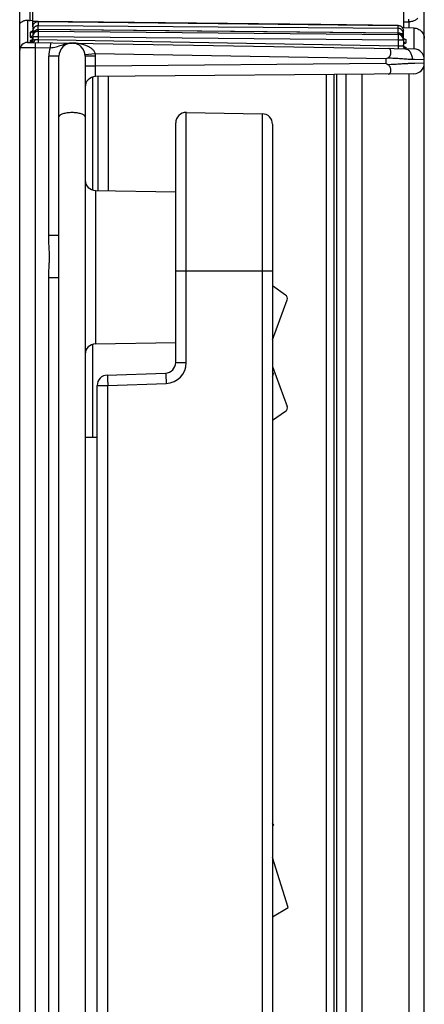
# Model space of a CAD drawing. Header units: inches. Extents: x 0 to 22, y 0 to 17.
# Tile 4 of 42: x 3.2 to 4, y 10.1 to 11.9. Entities that reach past the tile are written whole.
import ezdxf

# ---------------------------------------------------------------- set-up
doc = ezdxf.new("R2010")
doc.units = ezdxf.units.IN
doc.header["$LTSCALE"] = 1.21
doc.header["$MEASUREMENT"] = 0
doc.layers.get('0').update_dxf_attribs({"linetype": 'CONTINUOUS'})
doc.layers.add('02___PRT_ALL_AXES', color=7, linetype='CONTINUOUS')

msp = doc.modelspace()

# ---------------------------------------------------------------- linework, layer by layer
at = {"color": 7, "linetype": 'CONTINUOUS'}
for p, q in [((3.2314, 13.0244), (3.2314, 11.9392)), ((3.9448, 13.0279), (3.9448, 11.9248)), ((3.2118, 11.8829), (3.2118, 12.9968)), ((3.9848, 7.9698), (3.9848, 12.997)), ((3.2368, 11.9281), (3.2368, 12.9881)), ((3.2265, 11.9393), (3.2265, 11.897)), ((3.2314, 11.9392), (3.2368, 11.9393)), ((3.9553, 11.9366), (3.9553, 11.9416)), ((3.2365, 11.919), (3.2368, 11.9207)), ((3.2471, 11.9369), (3.2368, 11.9371)), ((3.2368, 11.927), (3.2369, 11.9287)), ((3.2368, 11.927), (3.2368, 11.92)), ((3.2369, 11.9205), (3.2368, 11.9188)), ((3.2469, 11.937), (3.2468, 11.9368)), ((3.2468, 11.9368), (3.2468, 11.9287)), ((3.2468, 11.9368), (3.9348, 11.9293)), ((3.2469, 11.9283), (3.2468, 11.9287)), ((3.9348, 11.9236), (3.2468, 11.9287)), ((3.2468, 11.9214), (3.2469, 11.9214)), ((3.2468, 11.9214), (3.2468, 11.9189)), ((3.9348, 11.9148), (3.2468, 11.9214)), ((3.3127, 11.9363), (3.2469, 11.937)), ((3.2469, 11.9259), (3.2469, 11.9283)), ((3.5507, 11.9185), (3.2469, 11.9214)), ((3.5494, 11.9337), (3.3127, 11.9363)), ((3.7873, 11.9311), (3.5494, 11.9337)), ((3.9349, 11.9295), (3.7873, 11.9311)), ((3.9349, 11.9295), (3.9348, 11.9293)), ((3.9348, 11.9236), (3.9348, 11.9293)), ((3.9349, 11.9232), (3.9348, 11.9236)), ((3.9651, 11.9244), (3.9432, 11.9248)), ((3.9448, 11.9364), (3.9553, 11.9366)), ((3.9448, 11.9045), (3.9448, 11.9195)), ((3.9553, 11.9366), (3.9553, 11.9246)), ((3.9651, 11.8844), (3.9651, 11.9244)), ((3.2318, 11.9158), (3.2335, 11.9161)), ((3.2319, 11.916), (3.2318, 11.9158)), ((3.2318, 11.9158), (3.2318, 11.9076)), ((3.2333, 11.9009), (3.2319, 11.9004)), ((3.2344, 11.9011), (3.2341, 11.9009)), ((3.2368, 11.9188), (3.2368, 11.9126)), ((3.2401, 11.9188), (3.2368, 11.9188)), ((3.2369, 11.9132), (3.2368, 11.9114)), ((3.2368, 11.9126), (3.2368, 11.9123)), ((3.2368, 11.9114), (3.2368, 11.9087)), ((3.2368, 11.9087), (3.2369, 11.9105)), ((3.2368, 11.9082), (3.2368, 11.902)), ((3.2368, 11.9082), (3.2468, 11.9082)), ((3.2368, 11.902), (3.2401, 11.9021)), ((3.2401, 11.9021), (3.2399, 11.9004)), ((3.2468, 11.9019), (3.2401, 11.9021)), ((3.2468, 11.9182), (3.9348, 11.9122)), ((3.2468, 11.9182), (3.2468, 11.9082)), ((3.2468, 11.9082), (3.2468, 11.9019)), ((3.2468, 11.9082), (3.9348, 11.9022)), ((3.9348, 11.8899), (3.2468, 11.9019)), ((3.2468, 11.9019), (3.2468, 11.897)), ((3.9348, 11.9148), (3.9349, 11.9149)), ((3.9348, 11.913), (3.9348, 11.9148)), ((3.9348, 11.9122), (3.9348, 11.9022)), ((3.9348, 11.9022), (3.9348, 11.8899)), ((3.9348, 11.9022), (3.9448, 11.9022)), ((3.9366, 11.9147), (3.9349, 11.9149)), ((3.9448, 11.9137), (3.9393, 11.9137)), ((3.9448, 11.9022), (3.9448, 11.8897)), ((3.9496, 11.9021), (3.9497, 11.9018)), ((3.9497, 11.9018), (3.9497, 11.8961)), ((3.2118, 7.0525), (3.2118, 11.8819)), ((3.2128, 11.8874), (3.2196, 11.8873)), ((3.2196, 11.8873), (3.2412, 11.887)), ((3.2265, 11.8969), (3.2368, 11.8971)), ((3.2319, 11.9004), (3.2318, 11.9002)), ((3.2318, 11.9002), (3.2318, 11.8976)), ((3.2318, 11.8976), (3.2335, 11.8974)), ((3.2368, 11.8971), (3.9651, 11.8844)), ((3.2412, 11.887), (3.2412, 7.9472)), ((3.2412, 11.887), (3.2699, 11.8865)), ((3.2416, 11.897), (3.2413, 11.8905)), ((3.2703, 11.8965), (3.2699, 11.8865)), ((3.9348, 11.8899), (3.9348, 11.8849)), ((3.9407, 11.8898), (3.9348, 11.8899)), ((3.9448, 11.8897), (3.9407, 11.8898)), ((3.948, 11.895), (3.9448, 11.8944)), ((3.9497, 11.8854), (3.9476, 11.8852)), ((3.9496, 11.8874), (3.9497, 11.8873)), ((3.9497, 11.8873), (3.9497, 11.8854)), ((3.2671, 11.5274), (3.2671, 11.8708)), ((3.2868, 11.8708), (3.2671, 11.8708)), ((3.2868, 7.9634), (3.2868, 11.8708)), ((3.3562, 11.875), (3.3366, 11.8732)), ((3.3368, 11.8708), (3.3368, 7.9634)), ((3.3564, 11.8708), (3.3368, 11.8708)), ((3.9111, 11.8654), (3.3562, 11.875)), ((3.3564, 11.8516), (3.3564, 11.8708)), ((3.9111, 11.8654), (3.9154, 11.8675)), ((3.9111, 11.8654), (3.9111, 11.8565)), ((3.9615, 11.8647), (3.9662, 11.8647)), ((3.9662, 11.8647), (3.9848, 11.8644)), ((3.3564, 11.8516), (3.3368, 11.8516)), ((3.9111, 11.8565), (3.3564, 11.8516)), ((3.9154, 11.8543), (3.9111, 11.8565)), ((3.9668, 11.8568), (3.9616, 11.8568)), ((3.9848, 11.857), (3.9668, 11.8568)), ((3.9649, 11.837), (3.3566, 11.8316)), ((3.3618, 11.6138), (3.3618, 11.8316)), ((3.3814, 11.6134), (3.3814, 11.8319)), ((3.7981, 8.4649), (3.7981, 11.8355)), ((3.8128, 7.9986), (3.8128, 11.8356)), ((3.8178, 7.9986), (3.8178, 11.8357)), ((3.8348, 11.8358), (3.8348, 7.9984)), ((3.8653, 11.8361), (3.8653, 7.9982)), ((3.9553, 11.8368), (3.9553, 7.9974)), ((3.5301, 11.2847), (3.5301, 11.763)), ((3.5301, 11.763), (3.6751, 11.7605)), ((3.6751, 11.7605), (3.6751, 8.0738)), ((3.5098, 11.2847), (3.5098, 11.743)), ((3.6948, 11.7405), (3.6948, 8.0938)), ((3.3564, 11.6138), (3.3564, 11.3205)), ((3.3564, 11.6138), (3.5098, 11.6111)), ((3.2868, 11.5274), (3.2671, 11.5274)), ((3.5098, 11.4601), (3.6948, 11.4601)), ((3.2671, 8.3874), (3.2671, 11.4468)), ((3.2868, 11.4468), (3.2671, 11.4468)), ((3.7198, 11.4138), (3.6948, 11.4314)), ((3.6948, 11.3279), (3.7227, 11.4047)), ((3.3564, 11.3205), (3.5098, 11.3231)), ((3.5098, 11.2847), (3.5301, 11.2847)), ((3.3791, 11.2608), (3.4905, 11.2647)), ((3.4905, 11.2647), (3.4907, 11.262)), ((3.4907, 11.262), (3.4915, 11.2447)), ((3.6948, 11.2774), (3.7227, 11.2006)), ((3.3801, 11.2408), (3.4915, 11.2447)), ((3.3598, 8.5934), (3.3598, 11.2408)), ((3.3598, 11.2408), (3.3801, 11.2408)), ((3.3801, 8.5934), (3.3801, 11.2408)), ((3.7198, 11.1914), (3.6948, 11.1739)), ((3.3368, 11.1421), (3.3598, 11.1421)), ((3.6972, 10.4002), (3.6948, 10.404)), ((3.6948, 10.3986), (3.6972, 10.4002)), ((3.7248, 10.2427), (3.6948, 10.3383)), ((3.6948, 10.2245), (3.7248, 10.2427))]:
    msp.add_line(p, q, dxfattribs=at)
for points in [[(3.2365, 11.9036), (3.2361, 11.9028), (3.2357, 11.9022), (3.2352, 11.9017), (3.2348, 11.9013), (3.2344, 11.9011)], [(3.9349, 11.9149), (3.868, 11.9155), (3.5507, 11.9185)], [(3.9475, 11.8879), (3.9477, 11.8879), (3.9476, 11.8879), (3.9475, 11.888), (3.9472, 11.8881), (3.9469, 11.8883), (3.9464, 11.8887), (3.9459, 11.8892), (3.9454, 11.8898), (3.9451, 11.8906), (3.9448, 11.8916), (3.9448, 11.8923)]]:
    msp.add_lwpolyline(points, dxfattribs=at)
for centre, radius, start, end in [((3.2306, 11.995), 0.0558, 265.7902, 268.3022), ((3.2307, 11.9975), 0.0584, 268.3001, 270.7255), ((3.2466, 11.927), 0.00981, 170.0151, 179.9679), ((3.2466, 11.9188), 0.00982, 139.2938, 146.282), ((2.4662, 11.9255), 0.7806, 359.7011, 0.0263), ((3.9348, 11.9137), 0.00992, 83.42, 89.4843), ((3.858, 11.9219), 0.0769, 0.5195, 0.9751), ((3.6751, 11.9205), 0.2598, 0.0527, 0.4587), ((3.4071, 11.9202), 0.5278, 359.9355, 0.0645), ((2.9702, 11.9211), 0.9647, 359.6321, 359.9107), ((3.9347, 11.9133), 0.0103, 68.3074, 83.3983), ((3.9349, 11.9136), 0.00993, 40.2879, 68.367), ((3.9348, 11.9196), 0.00989, 29.8237, 39.8345), ((3.9351, 11.9195), 0.00969, 30.2221, 40.5802), ((3.2371, 11.8837), 0.0176, 100.9588, 102.5466), ((3.2386, 11.8762), 0.0252, 99.5076, 100.917), ((3.2318, 11.9052), 0.00498, 300.5097, 359.959), ((3.2318, 11.902), 0.005, 300.6664, 360), ((3.2468, 11.9082), 0.01, 89.5, 180), ((3.247, 11.9087), 0.0102, 160.0845, 169.8852), ((3.2468, 11.9087), 0.01, 129.3851, 139.6392), ((3.2467, 11.9088), 0.00995, 123.8126, 129.3785), ((3.2468, 11.9088), 0.00994, 89.5775, 99.4284), ((3.9347, 11.9049), 0.00993, 79.7632, 89.4472), ((3.9348, 11.9022), 0.01, 0, 89.5), ((3.9348, 11.9049), 0.00993, 29.2065, 49.874), ((3.9348, 11.9049), 0.00992, 29.7746, 50.2864), ((3.9348, 11.903), 0.00991, 0.079, 10.0101), ((3.2268, 11.8819), 0.015, 91, 180), ((3.7822, 11.8776), 0.541, 178.6416, 179.0038), ((3.3121, 11.8708), 0.045, 159.5412, 179.9998), ((3.3118, 11.8708), 0.025, 0, 180), ((3.9498, 11.8897), 0.005, 180, 269.0001), ((3.9648, 11.8644), 0.02, 0, 89), ((3.3115, 11.8708), 0.0449, 359.9936, 5.4014), ((3.9648, 11.857), 0.02, 270.5, 360), ((3.3568, 11.8116), 0.02, 90.5, 180.0002), ((3.5298, 11.743), 0.02, 89, 180), ((3.6748, 11.7405), 0.02, 0, 89), ((3.3568, 11.6338), 0.02, 180, 269), ((3.7153, 11.4074), 0.00787, 340, 55), ((3.3568, 11.3005), 0.02, 91, 180), ((3.4898, 11.2847), 0.02, 272, 0.0424), ((3.4901, 11.2847), 0.04, 272.0038, 359.9961), ((3.3798, 11.2408), 0.02, 92, 180), ((3.6886, 11.2626), 0.00787, 325, 38.809), ((3.7153, 11.1979), 0.00787, 305, 20)]:
    msp.add_arc(centre, radius, start, end, dxfattribs=at)
for points, knots in [([(3.2118, 11.9302), (3.2118, 11.9308), (3.2119, 11.932), (3.2127, 11.9337), (3.2139, 11.9353), (3.2162, 11.9373), (3.2195, 11.9387), (3.2233, 11.9394), (3.2254, 11.9394), (3.2265, 11.9393)], [0, 0, 0, 0, 0.089627, 0.183992, 0.286682, 0.400668, 0.670501, 0.829178, 1, 1, 1, 1]), ([(3.9611, 11.9374), (3.9622, 11.9377), (3.9642, 11.9383), (3.9681, 11.9401), (3.9706, 11.9418), (3.9722, 11.9431)], [0, 0, 0, 0, 0.26159, 0.515114, 1, 1, 1, 1]), ([(3.2369, 11.9287), (3.2371, 11.9299), (3.2379, 11.9321), (3.2395, 11.934), (3.2404, 11.9347)], [0, 0, 0, 0, 0.500659, 1, 1, 1, 1]), ([(3.2369, 11.9287), (3.2371, 11.9298), (3.2379, 11.932), (3.2395, 11.9338), (3.2404, 11.9346)], [0, 0, 0, 0, 0.498646, 1, 1, 1, 1]), ([(3.2384, 11.9242), (3.2382, 11.924), (3.2375, 11.9228), (3.2371, 11.9215), (3.2369, 11.9205)], [0, 0, 0, 0, 0.250897, 1, 1, 1, 1]), ([(3.2468, 11.9287), (3.2461, 11.9287), (3.2447, 11.9285), (3.2426, 11.9279), (3.2407, 11.9268), (3.2396, 11.9258), (3.2391, 11.9252)], [0, 0, 0, 0, 0.249527, 0.500624, 0.750845, 1, 1, 1, 1]), ([(3.2469, 11.9214), (3.2461, 11.9214), (3.2447, 11.9213), (3.2426, 11.9206), (3.2407, 11.9195), (3.2396, 11.9185), (3.2391, 11.9179)], [0, 0, 0, 0, 0.248666, 0.499702, 0.750204, 1, 1, 1, 1]), ([(3.2468, 11.9214), (3.2454, 11.9214), (3.2432, 11.9209), (3.2407, 11.9194), (3.2396, 11.9184), (3.2391, 11.9179)], [0, 0, 0, 0, 0.498392, 0.74946, 1, 1, 1, 1]), ([(3.2404, 11.9346), (3.2409, 11.9349), (3.2418, 11.9356), (3.244, 11.9365), (3.2457, 11.9368), (3.2468, 11.9368)], [0, 0, 0, 0, 0.24965, 0.500663, 1, 1, 1, 1]), ([(3.2404, 11.9347), (3.2408, 11.9351), (3.2418, 11.9357), (3.2429, 11.9362), (3.2434, 11.9364)], [0, 0, 0, 0, 0.49936, 1, 1, 1, 1]), ([(3.2434, 11.9364), (3.2437, 11.9365), (3.2448, 11.9369), (3.246, 11.937), (3.2469, 11.937)], [0, 0, 0, 0, 0.251818, 1, 1, 1, 1]), ([(3.9348, 11.9293), (3.9356, 11.9293), (3.937, 11.9291), (3.9391, 11.9285), (3.9409, 11.9274), (3.942, 11.9264), (3.9424, 11.9258)], [0, 0, 0, 0, 0.249961, 0.501216, 0.751318, 1, 1, 1, 1]), ([(3.9349, 11.9295), (3.9356, 11.9295), (3.937, 11.9294), (3.9391, 11.9286), (3.9409, 11.9275), (3.942, 11.9265), (3.9424, 11.926)], [0, 0, 0, 0, 0.248785, 0.499733, 0.750184, 1, 1, 1, 1]), ([(3.9448, 11.9137), (3.9448, 11.9149), (3.9444, 11.9166), (3.9435, 11.9187), (3.9428, 11.9196), (3.9424, 11.9201)], [0, 0, 0, 0, 0.497312, 0.748667, 1, 1, 1, 1]), ([(3.9434, 11.9245), (3.9439, 11.9238), (3.9445, 11.9222), (3.9448, 11.9204), (3.9448, 11.9195)], [0, 0, 0, 0, 0.501925, 1, 1, 1, 1]), ([(3.9434, 11.9244), (3.9439, 11.9237), (3.9445, 11.9221), (3.9448, 11.9204), (3.9448, 11.9195)], [0, 0, 0, 0, 0.502357, 1, 1, 1, 1]), ([(3.9553, 11.9366), (3.9557, 11.9366), (3.9577, 11.9367), (3.9597, 11.937), (3.9611, 11.9374)], [0, 0, 0, 0, 0.250793, 1, 1, 1, 1]), ([(3.9651, 11.9244), (3.9664, 11.9244), (3.969, 11.9241), (3.9727, 11.9229), (3.9762, 11.921), (3.9792, 11.9185), (3.9816, 11.9154), (3.984, 11.9109), (3.9848, 11.907), (3.9848, 11.9044)], [0, 0, 0, 0, 0.125304, 0.251468, 0.377347, 0.502599, 0.627572, 0.752547, 1, 1, 1, 1]), ([(3.2318, 11.9076), (3.2326, 11.9076), (3.234, 11.908), (3.2352, 11.9089), (3.2356, 11.9094)], [0, 0, 0, 0, 0.500837, 1, 1, 1, 1]), ([(3.2318, 11.9076), (3.2318, 11.9075), (3.2319, 11.9073), (3.2322, 11.9071), (3.2326, 11.9069), (3.2332, 11.9066), (3.2339, 11.9064), (3.2347, 11.9063), (3.2357, 11.9061), (3.2364, 11.906), (3.2368, 11.906)], [0, 0, 0, 0, 0.049404, 0.113225, 0.199188, 0.309997, 0.446223, 0.60742, 0.792595, 1, 1, 1, 1]), ([(3.2318, 11.9002), (3.2325, 11.9003), (3.2334, 11.9004), (3.2341, 11.9008), (3.2343, 11.9009)], [0, 0, 0, 0, 0.748333, 1, 1, 1, 1]), ([(3.2359, 11.9182), (3.2354, 11.9181), (3.2345, 11.9178), (3.2334, 11.9173), (3.2327, 11.9169), (3.2322, 11.9166), (3.232, 11.9163), (3.2319, 11.916)], [0, 0, 0, 0, 0.353823, 0.63769, 0.752845, 0.850632, 1, 1, 1, 1]), ([(3.2335, 11.9161), (3.2342, 11.9163), (3.2354, 11.9171), (3.2362, 11.9184), (3.2365, 11.919)], [0, 0, 0, 0, 0.502492, 1, 1, 1, 1]), ([(3.2343, 11.8983), (3.235, 11.8987), (3.2363, 11.9), (3.2368, 11.9017), (3.2368, 11.9026)], [0, 0, 0, 0, 0.50007, 1, 1, 1, 1]), ([(3.2391, 11.9179), (3.2386, 11.9172), (3.2376, 11.9157), (3.2371, 11.914), (3.2369, 11.9132)], [0, 0, 0, 0, 0.499482, 1, 1, 1, 1]), ([(3.2391, 11.9179), (3.2386, 11.9172), (3.2376, 11.9157), (3.2371, 11.914), (3.2369, 11.9131)], [0, 0, 0, 0, 0.499944, 1, 1, 1, 1]), ([(3.2374, 11.9122), (3.2376, 11.9127), (3.2381, 11.9138), (3.2388, 11.9148), (3.2391, 11.9152)], [0, 0, 0, 0, 0.50055, 1, 1, 1, 1]), ([(3.2412, 11.917), (3.2418, 11.9174), (3.2431, 11.9181), (3.2444, 11.9185), (3.2451, 11.9186)], [0, 0, 0, 0, 0.500037, 1, 1, 1, 1]), ([(3.9348, 11.913), (3.9363, 11.913), (3.9385, 11.9125), (3.9409, 11.9109), (3.942, 11.9099), (3.9424, 11.9094)], [0, 0, 0, 0, 0.498205, 0.749293, 1, 1, 1, 1]), ([(3.9412, 11.9125), (3.9405, 11.9131), (3.939, 11.914), (3.9374, 11.9145), (3.9365, 11.9147)], [0, 0, 0, 0, 0.499648, 1, 1, 1, 1]), ([(3.9412, 11.9125), (3.9406, 11.9131), (3.9391, 11.914), (3.9374, 11.9145), (3.9366, 11.9147)], [0, 0, 0, 0, 0.4997, 1, 1, 1, 1]), ([(3.9424, 11.9094), (3.943, 11.9087), (3.9439, 11.9072), (3.9445, 11.9055), (3.9446, 11.9047)], [0, 0, 0, 0, 0.499777, 1, 1, 1, 1]), ([(3.9448, 11.9049), (3.9448, 11.9057), (3.9445, 11.9075), (3.9439, 11.9091), (3.9434, 11.9098)], [0, 0, 0, 0, 0.498245, 1, 1, 1, 1]), ([(3.9448, 11.9049), (3.9448, 11.9053), (3.9446, 11.907), (3.9441, 11.9087), (3.9435, 11.9098)], [0, 0, 0, 0, 0.248816, 1, 1, 1, 1]), ([(3.9457, 11.9041), (3.9462, 11.904), (3.9471, 11.9037), (3.9483, 11.9032), (3.9491, 11.9028), (3.9495, 11.9023), (3.9496, 11.9021)], [0, 0, 0, 0, 0.352265, 0.636161, 0.849957, 1, 1, 1, 1]), ([(3.2318, 11.8976), (3.2325, 11.8976), (3.2334, 11.8978), (3.2341, 11.8982), (3.2343, 11.8983)], [0, 0, 0, 0, 0.748233, 1, 1, 1, 1]), ([(3.2389, 11.8983), (3.2386, 11.8979), (3.2381, 11.8975), (3.2373, 11.8972), (3.237, 11.8971), (3.2368, 11.8971)], [0, 0, 0, 0, 0.529957, 0.768321, 1, 1, 1, 1]), ([(3.2399, 11.9004), (3.2398, 11.9002), (3.2396, 11.8995), (3.2393, 11.8987), (3.2389, 11.8983)], [0, 0, 0, 0, 0.26567, 1, 1, 1, 1]), ([(3.2699, 11.8865), (3.2719, 11.8868), (3.2758, 11.8874), (3.2815, 11.8886), (3.2868, 11.8901), (3.2918, 11.8918), (3.2968, 11.8934), (3.3018, 11.8948), (3.307, 11.8957), (3.3105, 11.8958), (3.3122, 11.8958)], [0, 0, 0, 0, 0.138737, 0.271725, 0.398034, 0.519809, 0.639717, 0.759438, 0.879558, 1, 1, 1, 1]), ([(3.3414, 11.8898), (3.3391, 11.8908), (3.3344, 11.8926), (3.3247, 11.895), (3.3172, 11.8957), (3.3122, 11.8958)], [0, 0, 0, 0, 0.252093, 0.50236, 1, 1, 1, 1]), ([(3.3562, 11.875), (3.356, 11.876), (3.3554, 11.8777), (3.354, 11.8802), (3.3523, 11.8823), (3.3497, 11.8848), (3.3461, 11.8874), (3.343, 11.889), (3.3414, 11.8898)], [0, 0, 0, 0, 0.130064, 0.258739, 0.385602, 0.510784, 0.757095, 1, 1, 1, 1]), ([(3.9154, 11.8675), (3.9166, 11.8681), (3.9187, 11.8698), (3.9204, 11.8732), (3.9211, 11.8765), (3.9211, 11.8795), (3.9206, 11.8817), (3.92, 11.883), (3.9195, 11.8838), (3.9189, 11.8845), (3.9182, 11.8849), (3.9175, 11.8852), (3.9169, 11.8853), (3.9167, 11.8853)], [0, 0, 0, 0, 0.179233, 0.35195, 0.509906, 0.64712, 0.760919, 0.80927, 0.85257, 0.891694, 0.928025, 0.963475, 1, 1, 1, 1]), ([(3.9448, 11.8904), (3.9448, 11.8898), (3.945, 11.8885), (3.9461, 11.8868), (3.9477, 11.8857), (3.949, 11.8855), (3.9497, 11.8854)], [0, 0, 0, 0, 0.249643, 0.499848, 0.750143, 1, 1, 1, 1]), ([(3.9465, 11.8973), (3.9469, 11.8969), (3.948, 11.8963), (3.9491, 11.8961), (3.9497, 11.8961)], [0, 0, 0, 0, 0.500062, 1, 1, 1, 1]), ([(3.9473, 11.8881), (3.9476, 11.888), (3.9481, 11.8879), (3.9488, 11.8878), (3.9493, 11.8876), (3.9495, 11.8875), (3.9496, 11.8874)], [0, 0, 0, 0, 0.368605, 0.659455, 0.8697, 1, 1, 1, 1]), ([(3.9497, 11.8961), (3.9497, 11.896), (3.9496, 11.8958), (3.9494, 11.8956), (3.9492, 11.8954), (3.9487, 11.8952), (3.9483, 11.8951), (3.948, 11.895)], [0, 0, 0, 0, 0.151502, 0.245027, 0.355669, 0.635767, 1, 1, 1, 1]), ([(3.948, 11.8847), (3.9489, 11.8847), (3.9508, 11.8844), (3.9534, 11.8832), (3.9557, 11.8813), (3.9585, 11.8778), (3.9604, 11.8734), (3.9614, 11.8686), (3.9615, 11.866), (3.9615, 11.8647)], [0, 0, 0, 0, 0.101707, 0.208117, 0.321404, 0.443024, 0.71059, 0.854355, 1, 1, 1, 1]), ([(3.9154, 11.8675), (3.9197, 11.8674), (3.9279, 11.8669), (3.9381, 11.8663), (3.9459, 11.8658), (3.9514, 11.8653), (3.9558, 11.865), (3.9591, 11.8648), (3.9607, 11.8647), (3.9615, 11.8647)], [0, 0, 0, 0, 0.275025, 0.538415, 0.663325, 0.78248, 0.894997, 0.948497, 1, 1, 1, 1]), ([(3.3566, 11.8316), (3.3566, 11.8316), (3.3566, 11.8317), (3.3565, 11.8318), (3.3565, 11.8319), (3.3565, 11.832), (3.3565, 11.8323), (3.3565, 11.8326), (3.3565, 11.8332), (3.3564, 11.8341), (3.3564, 11.8351), (3.3564, 11.8362), (3.3564, 11.8375), (3.3564, 11.839), (3.3564, 11.8412), (3.3564, 11.8441), (3.3564, 11.8478), (3.3564, 11.8503), (3.3564, 11.8516)], [0, 0, 0, 0, 0.001466, 0.005168, 0.011222, 0.01963, 0.030382, 0.043462, 0.076515, 0.11845, 0.168848, 0.227276, 0.293162, 0.365826, 0.444582, 0.617375, 0.805126, 1, 1, 1, 1]), ([(3.9616, 11.8568), (3.9608, 11.8568), (3.9592, 11.8567), (3.9567, 11.8566), (3.9542, 11.8564), (3.9506, 11.8562), (3.946, 11.8559), (3.9402, 11.8555), (3.9342, 11.8552), (3.9259, 11.8547), (3.9196, 11.8544), (3.9154, 11.8543)], [0, 0, 0, 0, 0.051442, 0.10489, 0.160221, 0.217333, 0.336454, 0.461367, 0.59115, 0.724841, 1, 1, 1, 1]), ([(3.9164, 11.8365), (3.9167, 11.8365), (3.9172, 11.8366), (3.918, 11.8369), (3.9186, 11.8373), (3.9192, 11.8379), (3.9198, 11.8387), (3.9204, 11.8401), (3.9209, 11.8422), (3.921, 11.8446), (3.9207, 11.8468), (3.9202, 11.8485), (3.9195, 11.8502), (3.9184, 11.8518), (3.9171, 11.8532), (3.916, 11.854), (3.9154, 11.8543)], [0, 0, 0, 0, 0.036527, 0.07207, 0.108469, 0.14755, 0.190809, 0.239077, 0.352432, 0.489087, 0.56575, 0.647236, 0.732143, 0.820109, 0.910121, 1, 1, 1, 1]), ([(3.3368, 11.7544), (3.3368, 11.7547), (3.3367, 11.7553), (3.3363, 11.7561), (3.3357, 11.7569), (3.3345, 11.7579), (3.3324, 11.7592), (3.3293, 11.7604), (3.3255, 11.7614), (3.3212, 11.7621), (3.3166, 11.7626), (3.3118, 11.7627), (3.3069, 11.7626), (3.3023, 11.7621), (3.298, 11.7614), (3.2942, 11.7604), (3.2911, 11.7592), (3.289, 11.7579), (3.2878, 11.7569), (3.2872, 11.7561), (3.2868, 11.7553), (3.2868, 11.7547), (3.2868, 11.7544)], [0, 0, 0, 0, 0.014634, 0.030432, 0.048195, 0.068441, 0.117346, 0.177663, 0.248294, 0.327319, 0.412149, 0.5, 0.587851, 0.672681, 0.751706, 0.822337, 0.882654, 0.931559, 0.951805, 0.969568, 0.985366, 1, 1, 1, 1]), ([(3.2671, 11.4468), (3.2671, 11.4502), (3.2673, 11.4569), (3.2679, 11.467), (3.2685, 11.477), (3.2687, 11.4871), (3.2685, 11.4972), (3.2677, 11.5106), (3.2671, 11.5207), (3.2671, 11.5274)], [0, 0, 0, 0, 0.125005, 0.25001, 0.375014, 0.500015, 0.625016, 0.75002, 1, 1, 1, 1]), ([(3.3791, 11.2608), (3.3791, 11.2608), (3.3791, 11.2608), (3.3791, 11.2608), (3.3791, 11.2607), (3.3791, 11.2606), (3.3791, 11.2604), (3.3792, 11.2602), (3.3792, 11.2599), (3.3792, 11.2596), (3.3793, 11.2591), (3.3793, 11.2584), (3.3794, 11.2574), (3.3794, 11.2562), (3.3795, 11.2549), (3.3796, 11.2535), (3.3797, 11.2519), (3.3797, 11.2502), (3.3798, 11.2478), (3.38, 11.2447), (3.3801, 11.2421), (3.3801, 11.2408)], [0, 0, 0, 0, 0.000523, 0.001525, 0.005243, 0.011312, 0.019735, 0.030503, 0.043599, 0.059007, 0.076686, 0.118649, 0.169073, 0.227525, 0.293422, 0.366087, 0.444833, 0.528928, 0.617576, 0.805242, 1, 1, 1, 1])]:
    msp.add_open_spline(points, degree=3, knots=knots, dxfattribs=at)
at = {"layer": '02___PRT_ALL_AXES', "color": 7, "linetype": 'CONTINUOUS'}
for p, q in [((3.3508, 11.8307), (3.3508, 11.6148)), ((3.3508, 11.3195), (3.3508, 11.1421))]:
    msp.add_line(p, q, dxfattribs=at)

doc.saveas('drawing.dxf')
